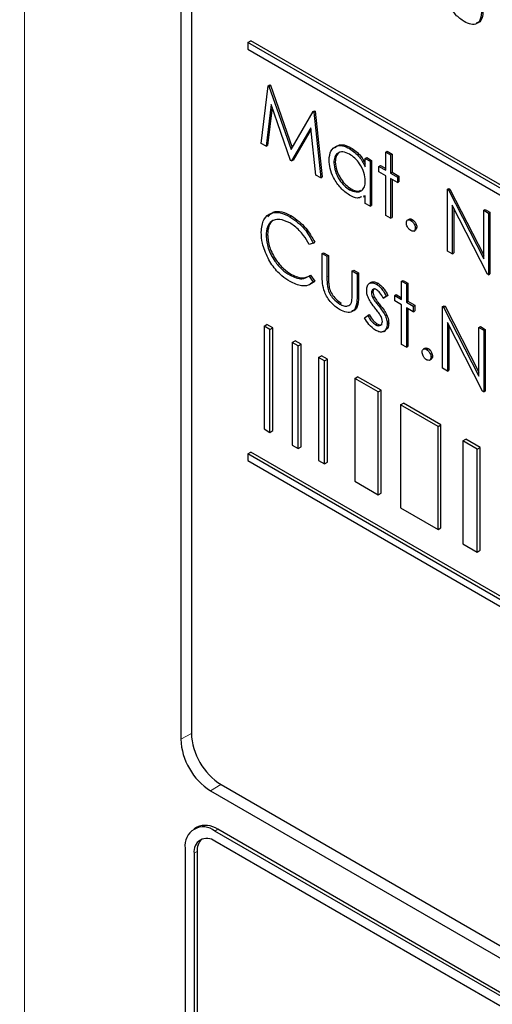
# Paper-space layout 'Blatt2' of a CAD drawing. Header units: millimetres. Extents: x 5 to 418, y 2 to 292.
# Tile 22 of 77: x 70.18 to 74.69, y 181.23 to 190.61. Entities that reach past the tile are written whole.
import ezdxf

# ---------------------------------------------------------------- set-up
doc = ezdxf.new("R2010")
doc.units = ezdxf.units.MM

psp = doc.layouts.new('Blatt2')

# ---------------------------------------------------------------- linework, layer by layer
at = {"color": 7, "linetype": 'Continuous', "lineweight": 18}
for p, q in [((70.227, 199.967), (70.227, 172.6396)), ((73.1109, 188.1585), (73.1251, 188.1667)), ((73.3981, 187.9828), (73.4122, 187.991)), ((73.601, 187.8886), (73.6151, 187.8967)), ((71.8178, 183.8123), (71.7168, 183.756)), ((72.0989, 183.3254), (71.9996, 183.2661)), ((72.0421, 182.8823), (72.0703, 182.8987)), ((71.8441, 182.67), (71.8723, 182.6864))]:
    psp.add_line(p, q, dxfattribs=at)
at = {"color": 7, "linetype": 'Continuous', "lineweight": 25}
for p, q in [((71.7168, 196.984), (71.7168, 183.756)), ((71.8178, 196.879), (71.8178, 183.8143)), ((72.3552, 190.3957), (72.3834, 190.412)), ((85.9316, 182.5582), (72.3552, 190.3957)), ((72.3552, 190.3957), (72.3552, 190.3304)), ((85.9599, 182.5745), (72.3834, 190.412)), ((72.3552, 190.3304), (85.9316, 182.4928)), ((72.4843, 189.433), (72.5515, 189.9822)), ((72.5515, 189.9822), (72.5657, 189.9903)), ((72.5515, 189.9822), (72.558, 189.9784)), ((72.558, 189.9784), (72.5722, 189.9866)), ((72.558, 189.9784), (72.7682, 189.3747)), ((72.5657, 189.9903), (72.5722, 189.9866)), ((72.5722, 189.9866), (72.7788, 189.393)), ((72.5789, 189.8024), (72.5303, 189.4065)), ((72.5887, 189.7745), (72.5444, 189.4147)), ((72.7634, 189.2719), (72.5789, 189.8024)), ((72.7682, 189.3747), (72.9779, 189.736)), ((72.9779, 189.736), (72.9921, 189.7442)), ((72.9779, 189.736), (72.9845, 189.7322)), ((72.9845, 189.7322), (72.9987, 189.7403)), ((72.9845, 189.7322), (73.0522, 189.1052)), ((72.9921, 189.7442), (72.9987, 189.7403)), ((72.9987, 189.7403), (73.0663, 189.1134)), ((72.9575, 189.5829), (72.7737, 189.266)), ((73.0063, 189.1317), (72.9575, 189.5829)), ((72.959, 189.5692), (72.7879, 189.2741)), ((72.5303, 189.4065), (72.4843, 189.433)), ((72.5303, 189.4065), (72.5444, 189.4147)), ((73.3259, 189.3844), (73.34, 189.3925)), ((73.6722, 189.3502), (73.6864, 189.3584)), ((73.6722, 189.3502), (73.7179, 189.3239)), ((73.6722, 189.1769), (73.6722, 189.3502)), ((73.6864, 189.3584), (73.7321, 189.332)), ((73.7179, 189.3239), (73.7321, 189.332)), ((73.7179, 189.3239), (73.7179, 189.1505)), ((73.7321, 189.332), (73.7321, 189.1587)), ((72.7737, 189.266), (72.7634, 189.2719)), ((72.7737, 189.266), (72.7879, 189.2741)), ((73.1762, 189.249), (73.1903, 189.2572)), ((73.4764, 189.2899), (73.4906, 189.2981)), ((73.4764, 189.2104), (73.4764, 189.2899)), ((73.4764, 189.2899), (73.5221, 189.2636)), ((73.4906, 189.2981), (73.5363, 189.2717)), ((73.5221, 189.2636), (73.5363, 189.2717)), ((73.5221, 189.2636), (73.5221, 188.8339)), ((73.5363, 189.2717), (73.5363, 188.8421)), ((73.607, 189.2146), (73.6211, 189.2227)), ((73.607, 189.1618), (73.607, 189.2146)), ((73.607, 189.2146), (73.6722, 189.1769)), ((73.6211, 189.2227), (73.6722, 189.1932)), ((73.0522, 189.1052), (73.0063, 189.1317)), ((73.0522, 189.1052), (73.0663, 189.1134)), ((73.6722, 189.1241), (73.607, 189.1618)), ((73.6722, 188.7473), (73.6722, 189.1241)), ((73.7179, 189.1505), (73.7321, 189.1587)), ((73.7179, 189.1505), (73.7832, 189.1128)), ((73.7321, 189.1587), (73.7973, 189.121)), ((73.7832, 189.1128), (73.7973, 189.121)), ((73.7832, 189.1128), (73.7832, 189.0601)), ((73.7973, 189.121), (73.7973, 189.0682)), ((73.7832, 189.0601), (73.7179, 189.0978)), ((73.7179, 189.0978), (73.7179, 188.7209)), ((73.7321, 189.0896), (73.7321, 188.729)), ((73.7832, 189.0601), (73.7973, 189.0682)), ((73.3261, 188.9923), (73.3402, 189.0005)), ((73.4764, 188.9346), (73.4583, 188.9295)), ((73.4591, 188.9231), (73.4764, 188.9331)), ((73.4764, 188.8603), (73.4764, 188.9346)), ((74.2597, 188.996), (74.2738, 189.0042)), ((74.2597, 188.4081), (74.2597, 188.996)), ((74.2597, 188.996), (74.2693, 188.9905)), ((74.2693, 188.9905), (74.2834, 188.9987)), ((74.2693, 188.9905), (74.6056, 188.3336)), ((74.2738, 189.0042), (74.2834, 188.9987)), ((74.2834, 188.9987), (74.6056, 188.3694)), ((73.5221, 188.8339), (73.4764, 188.8603)), ((73.5221, 188.8339), (73.5363, 188.8421)), ((74.6409, 188.1881), (74.3054, 188.8434)), ((74.3054, 188.8434), (74.3054, 188.3818)), ((72.7582, 188.7347), (72.7724, 188.7429)), ((73.7179, 188.7209), (73.6722, 188.7473)), ((74.3195, 188.8158), (74.3195, 188.3899)), ((74.6056, 188.7963), (74.6198, 188.8045)), ((74.6056, 188.3336), (74.6056, 188.7963)), ((74.6056, 188.7963), (74.6513, 188.77)), ((74.6198, 188.8045), (74.6655, 188.7781)), ((74.6513, 188.77), (74.6655, 188.7781)), ((74.6513, 188.77), (74.6513, 188.1821)), ((74.6655, 188.7781), (74.6655, 188.1902)), ((73.7179, 188.7209), (73.7321, 188.729)), ((73.8964, 188.7124), (73.8788, 188.7022)), ((73.9105, 188.7002), (73.9246, 188.7083)), ((72.53, 188.5569), (72.5441, 188.565)), ((73.9385, 188.5981), (73.9562, 188.6083)), ((73.9529, 188.6267), (73.9671, 188.6349)), ((72.9804, 188.4835), (72.9404, 188.4713)), ((72.9804, 188.4835), (72.9945, 188.4917)), ((73.0652, 188.3842), (73.0794, 188.3923)), ((73.0652, 188.3842), (73.1109, 188.3578)), ((73.0652, 188.1789), (73.0652, 188.3842)), ((73.0794, 188.3923), (73.1251, 188.3659)), ((73.1109, 188.3578), (73.1251, 188.3659)), ((73.1251, 188.3659), (73.1251, 188.1667)), ((74.3054, 188.3818), (74.2597, 188.4081)), ((74.3054, 188.3818), (74.3195, 188.3899)), ((73.1109, 188.3578), (73.1109, 188.1585)), ((72.7585, 188.1768), (72.7727, 188.185)), ((72.9404, 188.1698), (72.9545, 188.178)), ((72.9545, 188.178), (72.9945, 188.1199)), ((73.3524, 188.2184), (73.3666, 188.2265)), ((73.3524, 188.0191), (73.3524, 188.2184)), ((73.3524, 188.2184), (73.3981, 188.192)), ((73.3666, 188.2265), (73.4122, 188.2002)), ((73.3981, 188.192), (73.4122, 188.2002)), ((73.3981, 188.192), (73.3981, 187.9828)), ((73.4122, 188.2002), (73.4122, 187.991)), ((74.6513, 188.1821), (74.6409, 188.1881)), ((74.6513, 188.1821), (74.6655, 188.1902)), ((72.9404, 188.1698), (72.9804, 188.1117)), ((72.9945, 188.1199), (72.9541, 188.0955)), ((72.9804, 188.1117), (72.9945, 188.1199)), ((73.5334, 188.1092), (73.5157, 188.099)), ((73.5835, 188.0925), (73.5977, 188.1007)), ((73.8224, 188.1204), (73.8365, 188.1286)), ((73.8224, 188.1204), (73.8681, 188.094)), ((73.8224, 187.9471), (73.8224, 188.1204)), ((73.8365, 188.1286), (73.8822, 188.1022)), ((73.8681, 188.094), (73.8822, 188.1022)), ((73.8681, 188.094), (73.8681, 187.9207)), ((73.8822, 188.1022), (73.8822, 187.9289)), ((73.1181, 188.0539), (73.1323, 188.062)), ((73.5352, 188.0098), (73.5493, 188.018)), ((73.7571, 187.9847), (73.7712, 187.9929)), ((73.7712, 187.9929), (73.8224, 187.9634)), ((73.2324, 187.9033), (73.2465, 187.9114)), ((73.5478, 187.9635), (73.562, 187.9717)), ((73.6788, 187.9764), (73.6478, 187.9574)), ((73.6478, 187.9574), (73.6619, 187.9656)), ((73.6929, 187.9845), (73.6619, 187.9656)), ((73.6788, 187.9764), (73.6929, 187.9845)), ((73.7571, 187.932), (73.7571, 187.9847)), ((73.7571, 187.9847), (73.8224, 187.9471)), ((73.8224, 187.8943), (73.7571, 187.932)), ((73.8224, 187.5174), (73.8224, 187.8943)), ((73.8681, 187.9207), (73.8822, 187.9289)), ((73.8681, 187.9207), (73.9333, 187.883)), ((73.8822, 187.9289), (73.9475, 187.8912)), ((73.5002, 187.7939), (73.5143, 187.802)), ((73.9333, 187.8302), (73.8681, 187.8679)), ((73.8681, 187.8679), (73.8681, 187.4911)), ((73.8822, 187.8598), (73.8822, 187.4992)), ((73.9333, 187.883), (73.9475, 187.8912)), ((73.9333, 187.883), (73.9333, 187.8302)), ((73.9333, 187.8302), (73.9475, 187.8384)), ((73.9475, 187.8912), (73.9475, 187.8384)), ((74.214, 187.8793), (74.2281, 187.8874)), ((74.214, 187.2914), (74.214, 187.8793)), ((74.214, 187.8793), (74.2236, 187.8737)), ((74.2236, 187.8737), (74.2377, 187.8819)), ((74.2236, 187.8737), (74.5599, 187.2168)), ((74.2281, 187.8874), (74.2377, 187.8819)), ((74.2377, 187.8819), (74.5599, 187.2526)), ((72.5106, 187.693), (72.5389, 187.7093)), ((72.5955, 187.6767), (72.5389, 187.7093)), ((73.4699, 187.7716), (73.5002, 187.7939)), ((73.5739, 187.7061), (73.5881, 187.7142)), ((73.668, 187.7896), (73.6821, 187.7978)), ((73.6853, 187.7132), (73.6994, 187.7213)), ((74.5952, 187.0713), (74.2597, 187.7266)), ((74.2597, 187.7266), (74.2597, 187.265)), ((72.5672, 187.6603), (72.5106, 187.693)), ((72.5106, 187.693), (72.5106, 186.7132)), ((72.5672, 187.6603), (72.5955, 187.6767)), ((72.5672, 186.6805), (72.5672, 187.6603)), ((72.5955, 186.6968), (72.5955, 187.6767)), ((73.6523, 187.6421), (73.67, 187.6523)), ((74.2738, 187.699), (74.2738, 187.2731)), ((74.5599, 187.6796), (74.5741, 187.6877)), ((74.5599, 187.6796), (74.6056, 187.6532)), ((74.5599, 187.2168), (74.5599, 187.6796)), ((74.5741, 187.6877), (74.6198, 187.6613)), ((74.6056, 187.6532), (74.6198, 187.6613)), ((74.6056, 187.6532), (74.6056, 187.0653)), ((74.6198, 187.6613), (74.6198, 187.0734)), ((72.7799, 187.5376), (72.8082, 187.5539)), ((72.8364, 187.5049), (72.7799, 187.5376)), ((72.7799, 187.5376), (72.7799, 186.5577)), ((72.8647, 187.5212), (72.8082, 187.5539)), ((72.8364, 187.5049), (72.8647, 187.5212)), ((72.8647, 186.5414), (72.8647, 187.5212)), ((73.8681, 187.4911), (73.8224, 187.5174)), ((72.8364, 186.5251), (72.8364, 187.5049)), ((73.8681, 187.4911), (73.8822, 187.4992)), ((74.0466, 187.4826), (74.0289, 187.4724)), ((74.0606, 187.4704), (74.0747, 187.4785)), ((73.0302, 187.3931), (73.0585, 187.4094)), ((73.0867, 187.3604), (73.0302, 187.3931)), ((73.0302, 187.3931), (73.0302, 186.4132)), ((73.115, 187.3767), (73.0585, 187.4094)), ((73.0867, 187.3604), (73.115, 187.3767)), ((73.0867, 186.3806), (73.0867, 187.3604)), ((73.115, 186.3969), (73.115, 187.3767)), ((74.0886, 187.3683), (74.1063, 187.3785)), ((74.103, 187.3969), (74.1172, 187.405)), ((74.2597, 187.265), (74.214, 187.2914)), ((74.2597, 187.265), (74.2738, 187.2731)), ((73.3752, 187.1939), (73.4035, 187.2102)), ((73.5984, 187.065), (73.3752, 187.1939)), ((73.3752, 187.1939), (73.3752, 186.2141)), ((73.6267, 187.0814), (73.4035, 187.2102)), ((73.5984, 187.065), (73.6267, 187.0814)), ((73.5984, 186.0852), (73.5984, 187.065)), ((73.6267, 186.1015), (73.6267, 187.0814)), ((74.6056, 187.0653), (74.5952, 187.0713)), ((74.6056, 187.0653), (74.6198, 187.0734)), ((73.8115, 186.942), (73.8398, 186.9583)), ((74.1983, 186.7514), (73.8398, 186.9583)), ((74.1701, 186.735), (73.8115, 186.942)), ((73.8115, 186.942), (73.8115, 185.9622)), ((72.5106, 186.7132), (72.5672, 186.6805)), ((72.5672, 186.6805), (72.5955, 186.6968)), ((74.1701, 186.735), (74.1983, 186.7514)), ((74.1701, 185.7552), (74.1701, 186.735)), ((74.1983, 185.7715), (74.1983, 186.7514)), ((74.4068, 186.5983), (74.4351, 186.6147)), ((74.5421, 186.5202), (74.4068, 186.5983)), ((74.4068, 186.5983), (74.4068, 185.6185)), ((74.5704, 186.5366), (74.4351, 186.6147)), ((72.3552, 186.4763), (72.3834, 186.4926)), ((85.9599, 178.6551), (72.3834, 186.4926)), ((72.7799, 186.5577), (72.8364, 186.5251)), ((72.8364, 186.5251), (72.8647, 186.5414)), ((74.5421, 186.5202), (74.5704, 186.5366)), ((74.5421, 185.5404), (74.5421, 186.5202)), ((74.5704, 185.5567), (74.5704, 186.5366)), ((85.9316, 178.6388), (72.3552, 186.4763)), ((72.3552, 186.4763), (72.3552, 186.411)), ((72.3552, 186.411), (85.9316, 178.5734)), ((73.0302, 186.4132), (73.0867, 186.3806)), ((73.0867, 186.3806), (73.115, 186.3969)), ((73.3752, 186.2141), (73.5984, 186.0852)), ((73.5984, 186.0852), (73.6267, 186.1015)), ((73.8115, 185.9622), (74.1701, 185.7552)), ((74.1701, 185.7552), (74.1983, 185.7715)), ((74.4068, 185.6185), (74.5421, 185.5404)), ((74.5421, 185.5404), (74.5704, 185.5567)), ((72.1006, 183.3244), (86.2427, 175.1603)), ((71.9996, 183.2661), (86.2832, 175.0204)), ((71.8704, 182.9185), (71.8421, 182.9021)), ((86.1842, 174.7183), (72.0421, 182.8823)), ((86.2125, 174.7346), (72.0703, 182.8987)), ((75.5776, 180.7433), (72.0421, 182.7844)), ((71.7592, 182.719), (71.7592, 178.1464)), ((71.8441, 182.67), (71.8441, 178.0974)), ((71.8723, 182.6864), (71.8723, 178.1137))]:
    psp.add_line(p, q, dxfattribs=at)
for centre, radius, start, end in [((72.4318, 183.8423), 0.6147, 182.60548, 237.39452), ((72.3309, 183.784), 0.6147, 182.60548, 237.39452), ((71.9316, 182.747), 0.1747, 50.79671, 189.21404), ((71.9532, 182.7351), 0.2012, 54.38242, 114.30712), ((71.9648, 182.6896), 0.1223, 50.79671, 189.21404), ((72.0196, 182.6989), 0.1478, 134.00445, 184.8598)]:
    psp.add_arc(centre, radius, start, end, dxfattribs=at)
at = {"color": 7, "linetype": 'Continuous', "lineweight": 18}
psp.add_open_spline([(63.2878, 206.2101), (65.3638, 204.8815), (69.5171, 202.2233), (77.1005, 197.6481), (86.0676, 192.4999), (93.1334, 188.7939), (96.6687, 186.9397)], degree=3, knots=[0, 0, 0, 0, 0.1970476, 0.3942021, 0.6969067, 1, 1, 1, 1], dxfattribs=at)
at = {"color": 7, "linetype": 'Continuous', "lineweight": 25}
for points, knots in [([(63.4542, 205.8474), (64.8106, 204.9738), (67.7482, 203.0819), (72.3774, 200.2267), (77.3222, 197.2729), (82.3608, 194.3679), (87.4902, 191.5143), (92.3127, 188.9139), (95.4616, 187.2888), (96.84, 186.5775)], [0, 0, 0, 0, 0.129176, 0.279748, 0.430402, 0.581177, 0.731953, 0.88267, 1, 1, 1, 1]), ([(74.4199, 190.5944), (74.3916, 190.6134), (74.3352, 190.6511), (74.256, 190.7827), (74.2543, 190.8695), (74.2532, 190.9226)], [0, 0, 0, 0, 0.28097, 0.559785, 1, 1, 1, 1]), ([(74.586, 190.7265), (74.5856, 190.6947), (74.5848, 190.6313), (74.549, 190.5682), (74.4853, 190.5614), (74.4417, 190.5834), (74.4199, 190.5944)], [0, 0, 0, 0, 0.281501, 0.559646, 0.779298, 1, 1, 1, 1]), ([(74.6002, 190.7347), (74.5994, 190.7036), (74.598, 190.6418), (74.5728, 190.5824), (74.5426, 190.5809), (74.5367, 190.5807)], [0, 0, 0, 0, 0.4484507, 0.8915555, 1, 1, 1, 1]), ([(73.1305, 189.276), (73.134, 189.3069), (73.1411, 189.3687), (73.195, 189.4092), (73.2587, 189.4165), (73.3035, 189.3951), (73.3259, 189.3844)], [0, 0, 0, 0, 0.279413, 0.559191, 0.779548, 1, 1, 1, 1]), ([(73.1889, 189.3906), (73.1974, 189.3995), (73.2187, 189.422), (73.2735, 189.4238), (73.3179, 189.4029), (73.34, 189.3925)], [0, 0, 0, 0, 0.246314, 0.623076, 1, 1, 1, 1]), ([(73.3265, 189.3313), (73.3047, 189.3409), (73.2611, 189.3602), (73.2115, 189.344), (73.1818, 189.3051), (73.178, 189.2677), (73.1762, 189.249)], [0, 0, 0, 0, 0.279767, 0.559291, 0.779719, 1, 1, 1, 1]), ([(73.2484, 189.3524), (73.2403, 189.3509), (73.2179, 189.3468), (73.1963, 189.3123), (73.1923, 189.2756), (73.1903, 189.2572)], [0, 0, 0, 0, 0.219758, 0.610009, 1, 1, 1, 1]), ([(73.3259, 189.3844), (73.3595, 189.3606), (73.4195, 189.3181), (73.459, 189.2434), (73.4764, 189.2104)], [0, 0, 0, 0, 0.559062, 1, 1, 1, 1]), ([(73.4764, 189.0742), (73.474, 189.1011), (73.4691, 189.1548), (73.428, 189.2346), (73.3784, 189.2965), (73.3438, 189.3197), (73.3265, 189.3313)], [0, 0, 0, 0, 0.27966, 0.55921, 0.779487, 1, 1, 1, 1]), ([(73.34, 189.3925), (73.3739, 189.3692), (73.4277, 189.332), (73.4632, 189.2663), (73.4764, 189.2419)], [0, 0, 0, 0, 0.6287925, 1, 1, 1, 1]), ([(73.3245, 188.9405), (73.2959, 188.9609), (73.2387, 189.0016), (73.1754, 189.0989), (73.1363, 189.1948), (73.1324, 189.2489), (73.1305, 189.276)], [0, 0, 0, 0, 0.279573, 0.559333, 0.779589, 1, 1, 1, 1]), ([(73.1762, 189.249), (73.1793, 189.2222), (73.1854, 189.1684), (73.2255, 189.0893), (73.2747, 189.0278), (73.309, 189.0041), (73.3261, 188.9923)], [0, 0, 0, 0, 0.279429, 0.559146, 0.77957, 1, 1, 1, 1]), ([(73.1903, 189.2572), (73.1934, 189.2303), (73.1996, 189.1766), (73.2396, 189.0974), (73.2889, 189.0359), (73.3231, 189.0123), (73.3402, 189.0005)], [0, 0, 0, 0, 0.279429, 0.559146, 0.77957, 1, 1, 1, 1]), ([(73.3261, 188.9923), (73.3479, 188.9828), (73.3915, 188.9637), (73.4424, 188.9774), (73.4719, 189.0172), (73.4749, 189.0552), (73.4764, 189.0742)], [0, 0, 0, 0, 0.279822, 0.559387, 0.779603, 1, 1, 1, 1]), ([(73.4393, 188.9242), (73.4265, 188.9185), (73.3944, 188.9041), (73.3508, 188.9268), (73.3245, 188.9405)], [0, 0, 0, 0, 0.396538, 1, 1, 1, 1]), ([(73.3402, 189.0005), (73.3626, 188.9897), (73.3982, 188.9725), (73.4251, 188.9831), (73.435, 188.987)], [0, 0, 0, 0, 0.628782, 1, 1, 1, 1]), ([(72.4843, 188.5873), (72.489, 188.6307), (72.4983, 188.7175), (72.5736, 188.7749), (72.6642, 188.781), (72.7269, 188.7502), (72.7582, 188.7347)], [0, 0, 0, 0, 0.279512, 0.55908, 0.779374, 1, 1, 1, 1]), ([(72.5468, 188.7339), (72.5623, 188.751), (72.5957, 188.7876), (72.6792, 188.7881), (72.7413, 188.758), (72.7724, 188.7429)], [0, 0, 0, 0, 0.303709, 0.651592, 1, 1, 1, 1]), ([(72.7724, 188.7429), (72.8213, 188.7084), (72.9086, 188.6468), (72.9682, 188.5391), (72.9945, 188.4917)], [0, 0, 0, 0, 0.559517, 1, 1, 1, 1]), ([(72.7554, 188.6761), (72.7229, 188.6906), (72.6579, 188.7195), (72.5821, 188.6995), (72.5369, 188.6416), (72.5323, 188.5851), (72.53, 188.5569)], [0, 0, 0, 0, 0.279856, 0.559519, 0.779686, 1, 1, 1, 1]), ([(72.6454, 188.7097), (72.6278, 188.7076), (72.5883, 188.703), (72.5515, 188.6487), (72.5466, 188.5929), (72.5441, 188.565)], [0, 0, 0, 0, 0.285239, 0.6425, 1, 1, 1, 1]), ([(72.9404, 188.4713), (72.9238, 188.5009), (72.8964, 188.5497), (72.8466, 188.6063), (72.8018, 188.6469), (72.7709, 188.6664), (72.7554, 188.6761)], [0, 0, 0, 0, 0.339327, 0.559466, 0.779727, 1, 1, 1, 1]), ([(72.7582, 188.7347), (72.8071, 188.7003), (72.8945, 188.6387), (72.9541, 188.531), (72.9804, 188.4835)], [0, 0, 0, 0, 0.559517, 1, 1, 1, 1]), ([(73.8681, 188.6757), (73.8688, 188.6825), (73.8703, 188.6961), (73.8818, 188.7054), (73.8957, 188.7072), (73.9056, 188.7025), (73.9105, 188.7002)], [0, 0, 0, 0, 0.2795762, 0.5592837, 0.7795524, 1, 1, 1, 1]), ([(73.9105, 188.6022), (73.9042, 188.6067), (73.8918, 188.6157), (73.878, 188.6369), (73.8694, 188.6579), (73.8685, 188.6697), (73.8681, 188.6757)], [0, 0, 0, 0, 0.279581, 0.559143, 0.779575, 1, 1, 1, 1]), ([(73.8952, 188.7107), (73.8959, 188.7114), (73.8996, 188.7151), (73.9101, 188.715), (73.9198, 188.7106), (73.9246, 188.7083)], [0, 0, 0, 0, 0.116538, 0.55809, 1, 1, 1, 1]), ([(73.9105, 188.7002), (73.9168, 188.6957), (73.9293, 188.6868), (73.943, 188.6654), (73.9517, 188.6445), (73.9525, 188.6326), (73.9529, 188.6267)], [0, 0, 0, 0, 0.279602, 0.559212, 0.779475, 1, 1, 1, 1]), ([(73.9246, 188.7083), (73.9309, 188.7039), (73.9435, 188.695), (73.9572, 188.6736), (73.9659, 188.6526), (73.9667, 188.6408), (73.9671, 188.6349)], [0, 0, 0, 0, 0.279602, 0.559212, 0.779475, 1, 1, 1, 1]), ([(72.5489, 188.3404), (72.5278, 188.3881), (72.4901, 188.4736), (72.4861, 188.5525), (72.4843, 188.5873)], [0, 0, 0, 0, 0.559029, 1, 1, 1, 1]), ([(72.53, 188.5569), (72.5339, 188.5166), (72.5416, 188.4361), (72.6054, 188.3173), (72.6811, 188.2278), (72.7327, 188.1938), (72.7585, 188.1768)], [0, 0, 0, 0, 0.279434, 0.558921, 0.779283, 1, 1, 1, 1]), ([(72.5441, 188.565), (72.548, 188.5248), (72.5558, 188.4442), (72.6196, 188.3254), (72.6952, 188.2359), (72.7468, 188.202), (72.7727, 188.185)], [0, 0, 0, 0, 0.279434, 0.558921, 0.779283, 1, 1, 1, 1]), ([(73.9529, 188.6267), (73.9522, 188.6199), (73.9507, 188.6063), (73.9391, 188.5971), (73.9252, 188.5952), (73.9154, 188.5999), (73.9105, 188.6022)], [0, 0, 0, 0, 0.2794691, 0.5593578, 0.7796739, 1, 1, 1, 1]), ([(73.9671, 188.6349), (73.9664, 188.6279), (73.9653, 188.6153), (73.9574, 188.6102), (73.9539, 188.608)], [0, 0, 0, 0, 0.554441, 1, 1, 1, 1]), ([(72.7589, 188.1163), (72.7321, 188.1335), (72.6879, 188.1618), (72.6299, 188.2195), (72.5849, 188.2763), (72.5609, 188.319), (72.5489, 188.3404)], [0, 0, 0, 0, 0.3398376, 0.5599275, 0.7799589, 1, 1, 1, 1]), ([(72.7585, 188.1768), (72.7979, 188.1596), (72.8684, 188.1289), (72.9183, 188.1573), (72.9404, 188.1698)], [0, 0, 0, 0, 0.558772, 1, 1, 1, 1]), ([(72.7727, 188.185), (72.8121, 188.1678), (72.8825, 188.137), (72.9325, 188.1654), (72.9545, 188.178)], [0, 0, 0, 0, 0.558772, 1, 1, 1, 1]), ([(73.232, 187.8507), (73.2036, 187.8697), (73.1472, 187.9074), (73.0681, 188.039), (73.0663, 188.1258), (73.0652, 188.1789)], [0, 0, 0, 0, 0.28097, 0.559785, 1, 1, 1, 1]), ([(72.9804, 188.1117), (72.9647, 188.1), (72.9333, 188.0767), (72.8578, 188.0703), (72.7963, 188.0989), (72.7589, 188.1163)], [0, 0, 0, 0, 0.28041, 0.560795, 1, 1, 1, 1]), ([(73.1109, 188.1585), (73.1109, 188.1396), (73.1108, 188.1059), (73.1159, 188.0698), (73.1181, 188.0539)], [0, 0, 0, 0, 0.560377, 1, 1, 1, 1]), ([(73.1251, 188.1667), (73.125, 188.1478), (73.1249, 188.1141), (73.13, 188.0779), (73.1323, 188.062)], [0, 0, 0, 0, 0.560377, 1, 1, 1, 1]), ([(73.4895, 188.0341), (73.4908, 188.0497), (73.4935, 188.081), (73.5184, 188.1044), (73.55, 188.1088), (73.5723, 188.0979), (73.5835, 188.0925)], [0, 0, 0, 0, 0.279936, 0.559437, 0.779611, 1, 1, 1, 1]), ([(73.5326, 188.1068), (73.5338, 188.1082), (73.5412, 188.1164), (73.5648, 188.116), (73.5867, 188.1058), (73.5977, 188.1007)], [0, 0, 0, 0, 0.086575, 0.543064, 1, 1, 1, 1]), ([(73.5835, 188.0925), (73.594, 188.0851), (73.6149, 188.0703), (73.6481, 188.0295), (73.6671, 187.9965), (73.6788, 187.9764)], [0, 0, 0, 0, 0.2795531, 0.5597029, 1, 1, 1, 1]), ([(73.5977, 188.1007), (73.6081, 188.0933), (73.629, 188.0785), (73.6622, 188.0376), (73.6813, 188.0047), (73.6929, 187.9845)], [0, 0, 0, 0, 0.2795531, 0.5597029, 1, 1, 1, 1]), ([(73.1181, 188.0539), (73.1238, 188.0362), (73.135, 188.0009), (73.176, 187.9429), (73.211, 187.9183), (73.2324, 187.9033)], [0, 0, 0, 0, 0.280117, 0.560544, 1, 1, 1, 1]), ([(73.1323, 188.062), (73.1379, 188.0444), (73.1492, 188.0091), (73.1901, 187.9511), (73.2251, 187.9265), (73.2465, 187.9114)], [0, 0, 0, 0, 0.280117, 0.560544, 1, 1, 1, 1]), ([(73.3449, 187.9188), (73.3476, 187.9365), (73.3526, 187.9684), (73.3525, 188.0036), (73.3524, 188.0191)], [0, 0, 0, 0, 0.559371, 1, 1, 1, 1]), ([(73.4122, 187.991), (73.4115, 187.9599), (73.41, 187.8981), (73.3848, 187.8387), (73.3546, 187.8373), (73.3487, 187.837)], [0, 0, 0, 0, 0.448451, 0.891556, 1, 1, 1, 1]), ([(73.5065, 187.958), (73.501, 187.9728), (73.4911, 187.9993), (73.49, 188.0234), (73.4895, 188.0341)], [0, 0, 0, 0, 0.5595868, 1, 1, 1, 1]), ([(73.5835, 188.0397), (73.5763, 188.0428), (73.5618, 188.049), (73.5464, 188.0416), (73.5367, 188.0286), (73.5357, 188.0161), (73.5352, 188.0098)], [0, 0, 0, 0, 0.279313, 0.559072, 0.779518, 1, 1, 1, 1]), ([(73.5352, 188.0098), (73.536, 188.0014), (73.5375, 187.9863), (73.5447, 187.9705), (73.5478, 187.9635)], [0, 0, 0, 0, 0.5590539, 1, 1, 1, 1]), ([(73.5655, 188.0498), (73.5637, 188.0493), (73.5575, 188.0474), (73.551, 188.0364), (73.5499, 188.0241), (73.5493, 188.018)], [0, 0, 0, 0, 0.164876, 0.582404, 1, 1, 1, 1]), ([(73.5493, 188.018), (73.5502, 188.0095), (73.5516, 187.9944), (73.5588, 187.9786), (73.562, 187.9717)], [0, 0, 0, 0, 0.5590539, 1, 1, 1, 1]), ([(73.6478, 187.9574), (73.638, 187.976), (73.6205, 188.0092), (73.5948, 188.0304), (73.5835, 188.0397)], [0, 0, 0, 0, 0.562045, 1, 1, 1, 1]), ([(73.3981, 187.9828), (73.3977, 187.951), (73.3969, 187.8876), (73.3611, 187.8245), (73.2974, 187.8177), (73.2538, 187.8397), (73.232, 187.8507)], [0, 0, 0, 0, 0.281501, 0.559646, 0.779298, 1, 1, 1, 1]), ([(73.2324, 187.9033), (73.2456, 187.8965), (73.2721, 187.883), (73.306, 187.8819), (73.3317, 187.8936), (73.3405, 187.9104), (73.3449, 187.9188)], [0, 0, 0, 0, 0.28027, 0.560007, 0.780074, 1, 1, 1, 1]), ([(73.5707, 187.8624), (73.5571, 187.8789), (73.5329, 187.9085), (73.5146, 187.9429), (73.5065, 187.958)], [0, 0, 0, 0, 0.560659, 1, 1, 1, 1]), ([(73.5478, 187.9635), (73.5569, 187.9487), (73.5731, 187.9221), (73.5924, 187.8988), (73.601, 187.8886)], [0, 0, 0, 0, 0.559018, 1, 1, 1, 1]), ([(73.562, 187.9717), (73.571, 187.9569), (73.5873, 187.9303), (73.6066, 187.907), (73.6151, 187.8967)], [0, 0, 0, 0, 0.559018, 1, 1, 1, 1]), ([(73.6151, 187.8967), (73.6292, 187.8796), (73.6543, 187.849), (73.6736, 187.8134), (73.6821, 187.7978)], [0, 0, 0, 0, 0.560649, 1, 1, 1, 1]), ([(73.5143, 187.802), (73.5259, 187.7817), (73.5465, 187.7456), (73.5754, 187.7238), (73.5881, 187.7142)], [0, 0, 0, 0, 0.560833, 1, 1, 1, 1]), ([(73.6271, 187.7855), (73.6173, 187.8007), (73.5999, 187.8279), (73.5796, 187.8518), (73.5707, 187.8624)], [0, 0, 0, 0, 0.559074, 1, 1, 1, 1]), ([(73.601, 187.8886), (73.615, 187.8714), (73.6401, 187.8408), (73.6595, 187.8052), (73.668, 187.7896)], [0, 0, 0, 0, 0.560649, 1, 1, 1, 1]), ([(73.5763, 187.652), (73.5532, 187.6687), (73.5119, 187.6987), (73.4827, 187.7493), (73.4699, 187.7716)], [0, 0, 0, 0, 0.5592891, 1, 1, 1, 1]), ([(73.5002, 187.7939), (73.5118, 187.7736), (73.5324, 187.7374), (73.5612, 187.7156), (73.5739, 187.7061)], [0, 0, 0, 0, 0.560833, 1, 1, 1, 1]), ([(73.5739, 187.7061), (73.5832, 187.7018), (73.6017, 187.6933), (73.623, 187.6991), (73.6372, 187.7135), (73.6388, 187.7294), (73.6396, 187.7373)], [0, 0, 0, 0, 0.2799881, 0.5597452, 0.7799628, 1, 1, 1, 1]), ([(73.6853, 187.7132), (73.6834, 187.6957), (73.6797, 187.6609), (73.6501, 187.637), (73.614, 187.6336), (73.5889, 187.6458), (73.5763, 187.652)], [0, 0, 0, 0, 0.279548, 0.559226, 0.779475, 1, 1, 1, 1]), ([(73.5881, 187.7142), (73.5974, 187.7098), (73.6157, 187.7011), (73.6296, 187.7067), (73.6364, 187.7094)], [0, 0, 0, 0, 0.513515, 1, 1, 1, 1]), ([(73.6396, 187.7373), (73.6389, 187.7461), (73.6377, 187.7617), (73.6303, 187.7782), (73.6271, 187.7855)], [0, 0, 0, 0, 0.559603, 1, 1, 1, 1]), ([(73.6994, 187.7213), (73.698, 187.7033), (73.6953, 187.6714), (73.6755, 187.6588), (73.6668, 187.6533)], [0, 0, 0, 0, 0.564276, 1, 1, 1, 1]), ([(73.668, 187.7896), (73.6736, 187.7747), (73.6837, 187.7482), (73.6848, 187.7239), (73.6853, 187.7132)], [0, 0, 0, 0, 0.559466, 1, 1, 1, 1]), ([(73.6821, 187.7978), (73.6877, 187.7829), (73.6978, 187.7563), (73.6989, 187.732), (73.6994, 187.7213)], [0, 0, 0, 0, 0.559466, 1, 1, 1, 1]), ([(74.0182, 187.4459), (74.0189, 187.4526), (74.0204, 187.4662), (74.0319, 187.4756), (74.0459, 187.4774), (74.0557, 187.4727), (74.0606, 187.4704)], [0, 0, 0, 0, 0.279576, 0.559284, 0.779552, 1, 1, 1, 1]), ([(74.0606, 187.3724), (74.0544, 187.3769), (74.0419, 187.3858), (74.0281, 187.4071), (74.0196, 187.4281), (74.0186, 187.4399), (74.0182, 187.4459)], [0, 0, 0, 0, 0.279581, 0.559143, 0.779575, 1, 1, 1, 1]), ([(74.0453, 187.4808), (74.046, 187.4816), (74.0497, 187.4853), (74.0602, 187.4852), (74.0699, 187.4807), (74.0747, 187.4785)], [0, 0, 0, 0, 0.116538, 0.55809, 1, 1, 1, 1]), ([(74.0606, 187.4704), (74.0669, 187.4659), (74.0794, 187.457), (74.0932, 187.4356), (74.1019, 187.4146), (74.1026, 187.4028), (74.103, 187.3969)], [0, 0, 0, 0, 0.2796016, 0.559212, 0.7794752, 1, 1, 1, 1]), ([(74.0747, 187.4785), (74.081, 187.4741), (74.0936, 187.4652), (74.1073, 187.4438), (74.116, 187.4228), (74.1168, 187.411), (74.1172, 187.405)], [0, 0, 0, 0, 0.2796016, 0.559212, 0.7794752, 1, 1, 1, 1]), ([(74.103, 187.3969), (74.1023, 187.3901), (74.1008, 187.3765), (74.0892, 187.3673), (74.0753, 187.3654), (74.0655, 187.37), (74.0606, 187.3724)], [0, 0, 0, 0, 0.279469, 0.559358, 0.779674, 1, 1, 1, 1]), ([(74.1172, 187.405), (74.1166, 187.398), (74.1155, 187.3854), (74.1076, 187.3804), (74.1041, 187.3782)], [0, 0, 0, 0, 0.554441, 1, 1, 1, 1])]:
    psp.add_open_spline(points, degree=3, knots=knots, dxfattribs=at)

doc.saveas('drawing.dxf')
